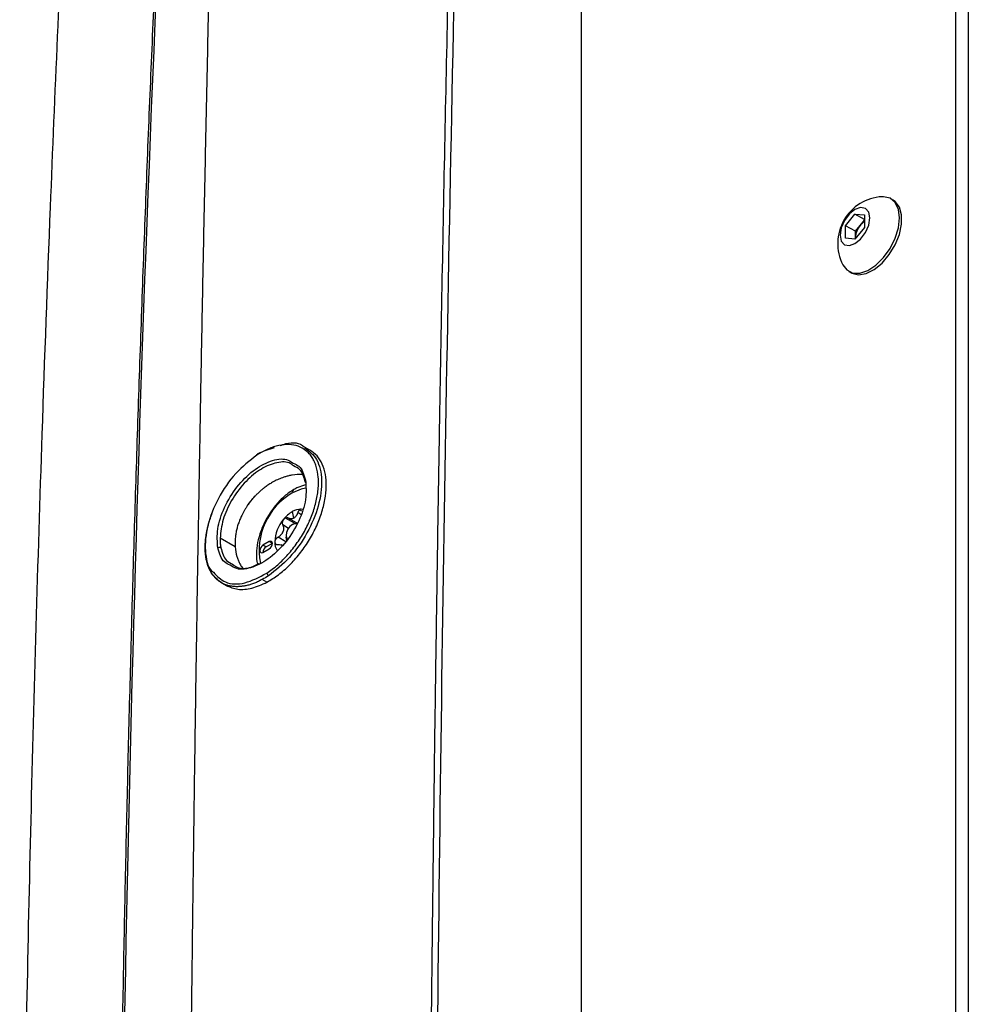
# Model space of a CAD drawing. Header units: millimetres. Extents: x 155400 to 158181, y 110534 to 115156.
# Tile 46 of 121: x 157812 to 157919, y 111589 to 111700. Entities that reach past the tile are written whole.
import ezdxf

# ---------------------------------------------------------------- set-up
doc = ezdxf.new("R2010")
doc.units = ezdxf.units.MM

msp = doc.modelspace()

# ---------------------------------------------------------------- linework, layer by layer
at = {"color": 7, "linetype": 'Continuous', "lineweight": 25}
for p, q in [((157917.79, 111514.86), (157917.79, 111843.68)), ((157919.21, 111514.05), (157919.21, 111842.87)), ((157875.45, 111493.33), (157875.45, 111799.54)), ((157910.71, 111679.99), (157910.44, 111680.14)), ((157905.33, 111677.09), (157906.39, 111678.41)), ((157906.39, 111678.41), (157907.45, 111678.32)), ((157907.45, 111677.8), (157906.39, 111678.41)), ((157907.45, 111678.32), (157907.45, 111676.9)), ((157905.33, 111675.68), (157905.33, 111677.09)), ((157906.43, 111676.46), (157905.33, 111677.09)), ((157906.43, 111676.46), (157906.96, 111677.12)), ((157906.96, 111677.12), (157907.45, 111677.72)), ((157907.45, 111676.9), (157906.39, 111675.58)), ((157906.43, 111675.75), (157906.43, 111676.46)), ((157906.39, 111675.58), (157905.33, 111675.68)), ((157906.43, 111675.75), (157906.44, 111675.64)), ((157906.43, 111675.64), (157906.43, 111675.75)), ((157905.69, 111671.92), (157905.96, 111671.76)), ((157839.07, 111651.38), (157838.77, 111651.24)), ((157839.58, 111651.63), (157840.73, 111652.01)), ((157844.74, 111651.7), (157844.2, 111652.01)), ((157842.93, 111644.01), (157842.75, 111644.74)), ((157843.82, 111644.8), (157843.57, 111644.95)), ((157843.01, 111643.42), (157841.96, 111644.02)), ((157843.21, 111643.48), (157842.29, 111644.01)), ((157843.7, 111644.43), (157843.36, 111644.63)), ((157842.32, 111642.85), (157841.66, 111643.23)), ((157842.75, 111643.27), (157842.93, 111643.37)), ((157836.28, 111640.75), (157834.58, 111641.73)), ((157840.13, 111641.35), (157839.43, 111640.95)), ((157840.49, 111641.15), (157840.13, 111641.35)), ((157842.01, 111641.34), (157841.13, 111641.85)), ((157842.04, 111642.05), (157842.04, 111641.84)), ((157839.78, 111640.74), (157839.43, 111640.95)), ((157839.43, 111640.13), (157840.13, 111640.54)), ((157840.49, 111641.15), (157839.78, 111640.74)), ((157841.67, 111640.86), (157841.47, 111640.98)), ((157839.88, 111636.76), (157839.35, 111637.07)), ((157834.72, 111636.7), (157835.26, 111636.39))]:
    msp.add_line(p, q, dxfattribs=at)
at = {"color": 7, "linetype": 'Continuous', "lineweight": 25, "flags": 128}
for points in [[(157911.42, 111677.97), (157911.3, 111678.94), (157910.94, 111679.7), (157910.36, 111680.19), (157909.61, 111680.37), (157909.44, 111680.36)], [(157905.96, 111671.76), (157906.04, 111671.72), (157906.79, 111671.54), (157907.65, 111671.68), (157908.56, 111672.14), (157909.46, 111672.87), (157910.27, 111673.82), (157910.94, 111674.93), (157911.41, 111676.11), (157911.66, 111677.27), (157911.66, 111678.32), (157911.41, 111679.2), (157910.94, 111679.83), (157910.71, 111679.99)], [(157908.07, 111677.97), (157907.94, 111678.64), (157907.58, 111679.05), (157907.03, 111679.16), (157906.39, 111678.94), (157905.75, 111678.42), (157905.2, 111677.68), (157904.84, 111676.84), (157904.71, 111676.03), (157904.84, 111675.36), (157905.2, 111674.94), (157905.75, 111674.84), (157906.39, 111675.06), (157907.03, 111675.58), (157907.58, 111676.31), (157907.94, 111677.15), (157908.07, 111677.97)], [(157905, 111672.67), (157905.46, 111672.08), (157906.13, 111671.74), (157906.94, 111671.73), (157907.84, 111672.03), (157908.75, 111672.63), (157909.61, 111673.48), (157910.36, 111674.52), (157910.94, 111675.67), (157911.3, 111676.85), (157911.42, 111677.97)], [(157838.74, 111651.14), (157838.74, 111651.17), (157838.74, 111651.2), (157838.76, 111651.22), (157838.77, 111651.24), (157838.78, 111651.24)], [(157844.23, 111647.38), (157843.74, 111647.29), (157842.75, 111646.87)], [(157843.99, 111644.95), (157843.96, 111644.97), (157843.74, 111645.01)], [(157842.75, 111643.27), (157842.48, 111643.05), (157842.25, 111642.74), (157842.1, 111642.39), (157842.04, 111642.05), (157842.1, 111641.77), (157842.2, 111641.62)], [(157843.24, 111643.33), (157843.02, 111643.37), (157842.75, 111643.27)], [(157842.93, 111643.37), (157843.27, 111643.49), (157843.34, 111643.49)], [(157840.13, 111640.54), (157840.27, 111640.65), (157840.38, 111640.8), (157840.46, 111640.98), (157840.49, 111641.15), (157840.46, 111641.29), (157840.38, 111641.38), (157840.27, 111641.4), (157840.13, 111641.35)], [(157842.12, 111641.47), (157842.11, 111641.49), (157842.04, 111641.84)], [(157839.43, 111640.95), (157839.29, 111640.84), (157839.18, 111640.68), (157839.1, 111640.51), (157839.07, 111640.33), (157839.1, 111640.19), (157839.18, 111640.1), (157839.29, 111640.08), (157839.43, 111640.13)]]:
    msp.add_lwpolyline(points, dxfattribs=at)
at = {"color": 7, "linetype": 'Continuous', "lineweight": 25}
for centre, radius, start, end in [((157909.75, 111675.06), 5.32, 93.3411, 206.6643), ((157908.73, 111675.64), 2.3, 140.2279, 177.3607), ((157908.52, 111675.89), 1.98, 122.767, 141.9377), ((157844.31, 111648.16), 0.144, 118.2927, 240.4642), ((157843.15, 111646.91), 0.402, 125.6283, 185.6824), ((157846.54, 111640.35), 7.54, 120.1759, 190.9792), ((157844.63, 111641.62), 3.64, 121.1059, 142.0213), ((157843.67, 111643.29), 1.72, 87.6422, 122.3493), ((157845.06, 111641.12), 4.3, 140.2279, 177.3607), ((157842.43, 111644.88), 1, 295.8812, 304.1134), ((157843.92, 111642.3), 1.98, 120.0087, 122.1204), ((157843.85, 111642.41), 1.85, 117.8038, 120.0094), ((157844.74, 111641.28), 3.28, 157.2886, 160.3001), ((157840.08, 111643.09), 1.72, 335.9222, 341.6664), ((157834.52, 111640.37), 0.326, 63.6293, 127.5077), ((157840.17, 111640.11), 0.743, 121.6059, 178.3994), ((157842.5, 111641.24), 1.73, 177.7063, 211.5564), ((157843.46, 111639.78), 1.07, 120.0373, 123.9881), ((157840.3, 111637.85), 0.443, 188.4717, 235.8733)]:
    msp.add_arc(centre, radius, start, end, dxfattribs=at)
for points, knots in [([(157857.96, 111502.08), (157857.97, 111505.02), (157857.98, 111510.92), (157858.01, 111519.78), (157858.05, 111528.66), (157858.1, 111537.56), (157858.15, 111546.48), (157858.21, 111555.41), (157858.28, 111564.36), (157858.36, 111573.32), (157858.44, 111582.29), (157858.54, 111591.27), (157858.64, 111600.25), (157858.75, 111609.23), (157858.86, 111618.22), (157858.99, 111627.2), (157859.12, 111636.18), (157859.26, 111645.15), (157859.45, 111656.83), (157859.71, 111671.17), (157860.04, 111688.13), (157860.4, 111704.98), (157860.79, 111721.74), (157861.2, 111738.44), (157861.64, 111755.1), (157862.11, 111771.73), (157862.61, 111788.34), (157862.96, 111799.4), (157863.14, 111804.93)], [0, 0, 0, 0, 0.028954, 0.057987, 0.087107, 0.116308, 0.145584, 0.174927, 0.204329, 0.233783, 0.26328, 0.292815, 0.322378, 0.351964, 0.381566, 0.411177, 0.440791, 0.470401, 0.5, 0.556428, 0.61247, 0.668205, 0.723711, 0.779065, 0.83433, 0.889549, 0.94476, 1, 1, 1, 1]), ([(157863.81, 111804.92), (157863, 111779.89), (157862.28, 111754.81), (157861.03, 111704.54), (157860.51, 111679.36), (157859.65, 111628.88), (157859.32, 111603.59), (157858.84, 111552.91), (157858.69, 111527.52), (157858.63, 111502.08)], [0, 0, 0, 0, 0.25, 0.25, 0.5, 0.5, 0.75, 0.75, 1, 1, 1, 1]), ([(157823.44, 111579.81), (157823.47, 111581.8), (157823.54, 111585.78), (157823.65, 111591.75), (157823.77, 111597.71), (157823.89, 111603.67), (157824.02, 111609.63), (157824.16, 111615.58), (157824.31, 111621.53), (157824.47, 111627.48), (157824.63, 111633.42), (157824.8, 111639.36), (157824.98, 111645.3), (157825.17, 111651.23), (157825.36, 111657.16), (157825.57, 111663.08), (157825.78, 111669), (157825.99, 111674.92), (157826.22, 111680.84), (157826.45, 111686.75), (157826.7, 111692.65), (157826.95, 111698.56), (157827.2, 111704.46), (157827.47, 111710.35), (157827.74, 111716.24), (157828.02, 111722.13), (157828.31, 111728.02), (157828.61, 111733.9), (157828.91, 111739.77), (157829.22, 111745.64), (157829.54, 111751.51), (157829.87, 111757.38), (157830.2, 111763.24), (157830.55, 111769.09), (157830.9, 111774.95), (157831.26, 111780.79), (157831.5, 111784.69), (157831.63, 111786.64)], [0, 0, 0, 0, 0.028486, 0.056978, 0.085475, 0.113977, 0.142485, 0.170997, 0.199515, 0.228038, 0.256566, 0.285099, 0.313637, 0.342181, 0.370729, 0.399282, 0.42784, 0.456403, 0.484971, 0.513544, 0.542122, 0.570705, 0.599292, 0.627884, 0.656481, 0.685082, 0.713688, 0.742299, 0.770914, 0.799534, 0.828159, 0.856788, 0.885422, 0.91406, 0.942702, 0.971349, 1, 1, 1, 1]), ([(157835.5, 111785.49), (157835.4, 111782.48), (157835.22, 111776.47), (157834.95, 111767.45), (157834.69, 111758.43), (157834.44, 111749.42), (157834.2, 111740.41), (157833.97, 111731.4), (157833.74, 111722.39), (157833.52, 111713.37), (157833.31, 111704.34), (157833.11, 111695.31), (157832.92, 111686.25), (157832.73, 111677.18), (157832.55, 111668.09), (157832.38, 111658.98), (157832.22, 111649.83), (157832.06, 111640.65), (157831.91, 111631.44), (157831.77, 111622.2), (157831.64, 111612.93), (157831.52, 111603.64), (157831.4, 111594.32), (157831.29, 111584.98), (157831.22, 111578.75), (157831.19, 111575.63)], [0, 0, 0, 0, 0.043264, 0.086472, 0.129632, 0.172753, 0.215844, 0.258915, 0.301974, 0.345032, 0.388102, 0.431201, 0.474348, 0.517559, 0.560853, 0.604246, 0.647757, 0.691402, 0.735176, 0.779072, 0.823077, 0.867183, 0.911379, 0.955655, 1, 1, 1, 1]), ([(157811.91, 111523.29), (157811.92, 111524.54), (157811.94, 111527.28), (157811.97, 111531.38), (157812, 111535.59), (157812.04, 111540.2), (157812.1, 111547.02), (157812.2, 111555.39), (157812.4, 111569.85), (157812.7, 111587.79), (157813.35, 111617.4), (157814.22, 111647.59), (157815.53, 111683.56), (157816.79, 111712.24), (157817.97, 111735.68), (157818.71, 111749.36), (157819.2, 111758.03), (157819.59, 111764.66), (157819.89, 111769.56), (157820.13, 111773.54), (157820.37, 111777.51), (157820.53, 111780.15), (157820.61, 111781.45)], [0, 0, 0, 0, 0.014307, 0.03125, 0.04689, 0.0625, 0.083973, 0.125, 0.158438, 0.25, 0.331399, 0.5, 0.59973, 0.749999, 0.835284, 0.875, 0.910911, 0.9375, 0.953126, 0.96875, 0.984552, 1, 1, 1, 1]), ([(157841.37, 111652.22), (157841.58, 111652.3), (157842.61, 111652.67), (157843.65, 111652.54), (157844.15, 111652.01), (157844.18, 111651.97)], [0, 0, 0, 0, 0.198013, 0.946798, 1, 1, 1, 1]), ([(157839.86, 111637.78), (157840.28, 111638.06), (157840.69, 111638.38), (157841.5, 111639.09), (157841.89, 111639.47), (157842.44, 111640.1), (157842.63, 111640.32), (157842.98, 111640.77), (157843.15, 111641), (157843.64, 111641.7), (157843.94, 111642.18), (157844.48, 111643.2), (157844.72, 111643.71), (157845.02, 111644.47), (157845.11, 111644.73), (157845.28, 111645.25), (157845.35, 111645.51), (157845.54, 111646.27), (157845.63, 111646.76), (157845.69, 111647.49), (157845.71, 111647.72), (157845.71, 111648.19), (157845.7, 111648.41), (157845.65, 111649.07), (157845.57, 111649.47), (157845.39, 111650.04), (157845.32, 111650.22), (157845.17, 111650.56), (157845.08, 111650.72), (157844.88, 111651.02), (157844.78, 111651.16), (157844.55, 111651.41), (157844.42, 111651.53), (157844.03, 111651.85), (157843.74, 111652.01), (157843.09, 111652.25), (157842.74, 111652.31), (157842.01, 111652.34), (157841.62, 111652.31), (157841.02, 111652.18), (157840.82, 111652.13), (157840.41, 111651.99), (157840.2, 111651.91), (157839.58, 111651.64), (157839.16, 111651.41), (157838.74, 111651.14)], [0, 0, 0, 0, 0.0625, 0.0625, 0.125, 0.125, 0.15625, 0.15625, 0.1875, 0.1875, 0.25, 0.25, 0.3125, 0.3125, 0.34375, 0.34375, 0.375, 0.375, 0.4375, 0.4375, 0.46875, 0.46875, 0.5, 0.5, 0.5625, 0.5625, 0.59375, 0.59375, 0.625, 0.625, 0.65625, 0.65625, 0.6875, 0.6875, 0.75, 0.75, 0.8125, 0.8125, 0.875, 0.875, 0.90625, 0.90625, 0.9375, 0.9375, 1, 1, 1, 1]), ([(157839.88, 111636.76), (157840.31, 111637.02), (157841.18, 111637.55), (157842.43, 111638.65), (157843.59, 111639.94), (157844.61, 111641.39), (157845.45, 111642.94), (157846.08, 111644.54), (157846.48, 111646.11), (157846.63, 111647.61), (157846.53, 111648.98), (157846.17, 111650.14), (157845.59, 111651.09), (157845.02, 111651.5), (157844.74, 111651.7)], [0, 0, 0, 0, 0.083801, 0.16724, 0.250463, 0.33356, 0.416774, 0.500205, 0.583511, 0.667012, 0.750531, 0.833752, 0.917134, 1, 1, 1, 1]), ([(157844.18, 111651.97), (157844.67, 111651.58), (157845.69, 111650.78), (157846.2, 111648.36), (157845.82, 111645.4), (157844.52, 111642.29), (157842.51, 111639.41), (157840.87, 111638.12), (157840.05, 111637.48)], [0, 0, 0, 0, 0.156567, 0.325166, 0.493861, 0.662593, 0.831242, 1, 1, 1, 1]), ([(157838.74, 111651.14), (157837.91, 111650.49), (157836.26, 111649.2), (157834.27, 111646.27), (157833.02, 111643.12), (157832.8, 111640.25), (157833.15, 111638.39), (157833.76, 111637.93), (157833.84, 111637.88)], [0, 0, 0, 0, 0.194212, 0.389214, 0.583711, 0.778187, 0.972704, 1, 1, 1, 1]), ([(157834.32, 111640.63), (157834.27, 111641.32), (157834.16, 111642.72), (157834.99, 111645.24), (157836.41, 111647.59), (157838.29, 111649.48), (157840.29, 111650.57), (157841.93, 111650.84), (157842.61, 111650.38), (157842.85, 111650.22)], [0, 0, 0, 0, 0.153065, 0.306128, 0.459157, 0.612058, 0.764891, 0.917728, 1, 1, 1, 1]), ([(157842.9, 111649.91), (157842.74, 111650.04), (157842.19, 111650.45), (157840.8, 111650.33), (157839.02, 111649.55), (157837.26, 111648.03), (157835.81, 111646.04), (157834.8, 111643.81), (157834.65, 111642.43), (157834.58, 111641.73)], [0, 0, 0, 0, 0.0673792, 0.2228734, 0.3783104, 0.5337238, 0.6891502, 0.8445734, 1, 1, 1, 1]), ([(157842.85, 111650.22), (157843.08, 111650.12), (157843.8, 111649.82), (157844.06, 111648.91), (157844.24, 111648.29)], [0, 0, 0, 0, 0.315798, 1, 1, 1, 1]), ([(157844.24, 111648.04), (157844.08, 111648.59), (157843.83, 111649.46), (157843.15, 111649.79), (157842.9, 111649.91)], [0, 0, 0, 0, 0.638404, 1, 1, 1, 1]), ([(157844.24, 111648.29), (157844.29, 111647.59), (157844.4, 111646.19), (157843.57, 111643.67), (157842.15, 111641.33), (157840.27, 111639.43), (157838.27, 111638.35), (157836.62, 111638.08), (157835.95, 111638.54), (157835.71, 111638.7)], [0, 0, 0, 0, 0.1538, 0.306609, 0.459348, 0.612091, 0.764893, 0.917811, 1, 1, 1, 1]), ([(157840.52, 111648.07), (157840.45, 111648.03), (157840.3, 111647.94), (157840.09, 111647.81), (157839.88, 111647.67), (157839.67, 111647.52), (157839.54, 111647.42), (157839.48, 111647.37)], [0, 0, 0, 0, 0.206232, 0.409344, 0.609338, 0.806222, 1, 1, 1, 1]), ([(157842.74, 111648.87), (157842.68, 111648.86), (157842.54, 111648.84), (157842.35, 111648.79), (157842.16, 111648.75), (157841.98, 111648.69), (157841.8, 111648.64), (157841.69, 111648.6), (157841.63, 111648.58)], [0, 0, 0, 0, 0.1809, 0.356109, 0.525625, 0.689446, 0.847572, 1, 1, 1, 1]), ([(157839.48, 111647.37), (157839.44, 111647.34), (157839.36, 111647.27), (157839.19, 111647.13), (157838.99, 111646.94), (157838.78, 111646.75), (157838.62, 111646.59), (157838.55, 111646.51), (157838.52, 111646.48)], [0, 0, 0, 0, 0.108986, 0.249525, 0.500384, 0.750905, 0.890768, 1, 1, 1, 1]), ([(157842.92, 111647.24), (157842.73, 111647.12), (157842.2, 111646.8), (157841.37, 111646.06), (157840.48, 111645.01), (157839.73, 111643.82), (157839.16, 111642.54), (157838.78, 111641.23), (157838.67, 111639.98), (157838.69, 111639.15), (157838.81, 111638.8), (157838.81, 111638.8)], [0, 0, 0, 0, 0.070694, 0.202792, 0.334515, 0.465908, 0.597402, 0.729436, 0.86259, 0.997334, 1, 1, 1, 1]), ([(157844.23, 111647.76), (157843.94, 111647.68), (157843.5, 111647.56), (157843.07, 111647.32), (157842.92, 111647.24)], [0, 0, 0, 0, 0.654603, 1, 1, 1, 1]), ([(157838.52, 111646.48), (157838.48, 111646.44), (157838.41, 111646.36), (157838.26, 111646.2), (157838.08, 111645.98), (157837.91, 111645.76), (157837.78, 111645.58), (157837.72, 111645.49), (157837.69, 111645.45)], [0, 0, 0, 0, 0.104383, 0.250014, 0.499876, 0.749853, 0.895978, 1, 1, 1, 1]), ([(157837.69, 111645.45), (157837.63, 111645.36), (157837.57, 111645.27), (157837.45, 111645.08), (157837.39, 111644.98), (157837.34, 111644.89)], [0, 0, 0, 0, 0.5, 0.5, 1, 1, 1, 1]), ([(157843.57, 111644.95), (157843.55, 111644.94), (157843.53, 111644.92), (157843.49, 111644.87), (157843.45, 111644.82), (157843.42, 111644.77), (157843.39, 111644.7), (157843.37, 111644.65), (157843.36, 111644.63)], [0, 0, 0, 0, 0.151718, 0.309271, 0.472775, 0.642337, 0.818051, 1, 1, 1, 1]), ([(157843.74, 111645.01), (157843.73, 111645.01), (157843.7, 111645.01), (157843.65, 111645), (157843.61, 111644.98), (157843.58, 111644.96), (157843.57, 111644.95)], [0, 0, 0, 0, 0.246914, 0.495698, 0.746635, 1, 1, 1, 1]), ([(157839.35, 111637.07), (157839.28, 111637.03), (157839.13, 111636.95), (157838.91, 111636.84), (157838.69, 111636.74), (157838.47, 111636.65), (157838.25, 111636.57), (157838.03, 111636.5), (157837.82, 111636.44), (157837.6, 111636.38), (157837.39, 111636.34), (157837.19, 111636.3), (157836.98, 111636.28), (157836.78, 111636.26), (157836.58, 111636.25), (157836.38, 111636.25), (157836.19, 111636.26), (157836, 111636.28), (157835.82, 111636.3), (157835.64, 111636.34), (157835.47, 111636.38), (157835.29, 111636.44), (157835.13, 111636.5), (157834.97, 111636.57), (157834.81, 111636.65), (157834.66, 111636.73), (157834.52, 111636.83), (157834.38, 111636.93), (157834.24, 111637.04), (157834.11, 111637.16), (157833.99, 111637.29), (157833.88, 111637.42), (157833.76, 111637.56), (157833.66, 111637.71), (157833.56, 111637.87), (157833.47, 111638.03), (157833.39, 111638.2), (157833.31, 111638.37), (157833.24, 111638.55), (157833.17, 111638.74), (157833.11, 111638.93), (157833.06, 111639.13), (157833.02, 111639.33), (157832.98, 111639.54), (157832.95, 111639.75), (157832.92, 111639.97), (157832.9, 111640.19), (157832.89, 111640.41), (157832.89, 111640.64), (157832.89, 111640.88), (157832.9, 111641.15), (157832.92, 111641.46), (157832.96, 111641.8), (157833.02, 111642.17), (157833.09, 111642.58), (157833.19, 111643.02), (157833.32, 111643.5), (157833.48, 111644.02), (157833.61, 111644.37), (157833.68, 111644.55)], [0, 0, 0, 0, 0.016629, 0.033194, 0.049704, 0.066165, 0.082586, 0.098972, 0.115332, 0.131672, 0.147998, 0.164318, 0.180639, 0.196965, 0.213277, 0.229568, 0.245838, 0.262087, 0.278313, 0.294517, 0.310696, 0.32685, 0.342979, 0.359081, 0.375155, 0.391207, 0.407257, 0.423307, 0.439354, 0.455392, 0.471418, 0.487426, 0.503413, 0.519373, 0.535302, 0.551196, 0.567051, 0.582871, 0.598691, 0.614517, 0.630342, 0.646164, 0.661977, 0.677777, 0.693559, 0.709319, 0.725052, 0.740755, 0.755123, 0.771307, 0.789326, 0.809195, 0.830915, 0.854488, 0.879912, 0.907186, 0.936305, 0.967261, 1, 1, 1, 1]), ([(157837.03, 111644.31), (157836.99, 111644.23), (157836.92, 111644.08), (157836.82, 111643.84), (157836.72, 111643.6), (157836.64, 111643.36), (157836.59, 111643.2), (157836.56, 111643.12)], [0, 0, 0, 0, 0.200185, 0.400262, 0.600247, 0.800154, 1, 1, 1, 1]), ([(157841.76, 111643.86), (157841.75, 111643.85), (157841.72, 111643.81), (157841.68, 111643.75), (157841.66, 111643.68), (157841.63, 111643.62), (157841.62, 111643.53), (157841.61, 111643.44), (157841.62, 111643.33), (157841.65, 111643.26), (157841.66, 111643.23)], [0, 0, 0, 0, 0.097875, 0.196697, 0.29658, 0.397634, 0.499966, 0.655549, 0.822147, 1, 1, 1, 1]), ([(157841.96, 111644.02), (157841.94, 111644.01), (157841.91, 111644), (157841.85, 111643.96), (157841.8, 111643.92), (157841.77, 111643.88), (157841.76, 111643.86)], [0, 0, 0, 0, 0.253365, 0.504302, 0.753086, 1, 1, 1, 1]), ([(157842.29, 111644.01), (157842.28, 111644.02), (157842.24, 111644.04), (157842.18, 111644.05), (157842.13, 111644.06), (157842.07, 111644.06), (157842.01, 111644.04), (157841.98, 111644.03), (157841.96, 111644.02)], [0, 0, 0, 0, 0.1819493, 0.3576626, 0.5272246, 0.6907293, 0.8482819, 1, 1, 1, 1]), ([(157842.86, 111643.97), (157842.84, 111643.97), (157842.8, 111643.95), (157842.72, 111643.93), (157842.65, 111643.92), (157842.55, 111643.92), (157842.43, 111643.94), (157842.34, 111643.99), (157842.29, 111644.01)], [0, 0, 0, 0, 0.118955, 0.241753, 0.368585, 0.499622, 0.734116, 1, 1, 1, 1]), ([(157843.36, 111644.63), (157843.35, 111644.6), (157843.33, 111644.53), (157843.3, 111644.44), (157843.26, 111644.37), (157843.2, 111644.26), (157843.11, 111644.15), (157843.03, 111644.08), (157842.99, 111644.05)], [0, 0, 0, 0, 0.136832, 0.265737, 0.386769, 0.49999, 0.757495, 1, 1, 1, 1]), ([(157844.7, 111643.75), (157844.69, 111643.77), (157844.68, 111643.81), (157844.66, 111643.82), (157844.65, 111643.82)], [0, 0, 0, 0, 0.6541185, 1, 1, 1, 1]), ([(157836.56, 111643.12), (157836.54, 111643.04), (157836.49, 111642.88), (157836.43, 111642.64), (157836.38, 111642.4), (157836.34, 111642.16), (157836.32, 111642), (157836.31, 111641.92)], [0, 0, 0, 0, 0.199073, 0.398594, 0.59858, 0.799043, 1, 1, 1, 1]), ([(157841.66, 111643.23), (157841.68, 111643.2), (157841.7, 111643.15), (157841.73, 111643.06), (157841.74, 111642.98), (157841.76, 111642.87), (157841.76, 111642.72), (157841.73, 111642.6), (157841.72, 111642.55)], [0, 0, 0, 0, 0.136832, 0.265737, 0.386769, 0.49999, 0.757495, 1, 1, 1, 1]), ([(157834.58, 111641.73), (157834.57, 111641.67), (157834.57, 111641.54), (157834.58, 111641.35), (157834.59, 111641.17), (157834.61, 111641), (157834.63, 111640.82), (157834.65, 111640.71), (157834.66, 111640.66)], [0, 0, 0, 0, 0.170005, 0.338951, 0.506627, 0.672823, 0.837337, 1, 1, 1, 1]), ([(157841.13, 111641.85), (157841.11, 111641.84), (157841.07, 111641.81), (157841.01, 111641.77), (157840.95, 111641.72), (157840.91, 111641.67), (157840.86, 111641.6), (157840.81, 111641.51), (157840.78, 111641.41), (157840.77, 111641.35), (157840.77, 111641.31)], [0, 0, 0, 0, 0.108101, 0.212121, 0.312109, 0.408115, 0.500199, 0.669962, 0.836392, 1, 1, 1, 1]), ([(157841.65, 111642.38), (157841.64, 111642.36), (157841.61, 111642.3), (157841.56, 111642.23), (157841.5, 111642.15), (157841.41, 111642.06), (157841.29, 111641.95), (157841.19, 111641.88), (157841.13, 111641.85)], [0, 0, 0, 0, 0.118955, 0.241753, 0.368585, 0.499622, 0.734116, 1, 1, 1, 1]), ([(157835.71, 111638.7), (157835.48, 111638.79), (157834.76, 111639.1), (157834.5, 111640.01), (157834.32, 111640.63)], [0, 0, 0, 0, 0.31631, 1, 1, 1, 1]), ([(157834.66, 111640.66), (157834.82, 111640.11), (157835.07, 111639.24), (157835.75, 111638.91), (157836, 111638.79)], [0, 0, 0, 0, 0.638561, 1, 1, 1, 1]), ([(157840.77, 111641.31), (157840.77, 111641.29), (157840.77, 111641.26), (157840.79, 111641.2), (157840.81, 111641.16), (157840.83, 111641.11), (157840.88, 111641.07), (157840.94, 111641.03), (157841.03, 111641.01), (157841.09, 111641.01), (157841.13, 111641.01)], [0, 0, 0, 0, 0.097875, 0.196697, 0.29658, 0.397634, 0.499966, 0.655549, 0.822147, 1, 1, 1, 1]), ([(157841.13, 111641.01), (157841.24, 111641.01), (157841.4, 111641.01), (157841.51, 111640.94), (157841.54, 111640.92)], [0, 0, 0, 0, 0.667468, 1, 1, 1, 1]), ([(157834.86, 111636.62), (157834.31, 111637.03), (157833.27, 111637.81), (157833.05, 111639.45), (157832.94, 111640.23)], [0, 0, 0, 0, 0.521535, 1, 1, 1, 1]), ([(157836.47, 111639.67), (157836.49, 111639.61), (157836.53, 111639.48), (157836.61, 111639.28), (157836.69, 111639.09), (157836.77, 111638.91), (157836.84, 111638.79), (157836.87, 111638.73)], [0, 0, 0, 0, 0.19549, 0.393228, 0.593221, 0.795476, 1, 1, 1, 1]), ([(157836, 111638.79), (157836.16, 111638.66), (157836.71, 111638.26), (157837.83, 111638.28), (157838.74, 111638.74), (157839.05, 111638.9)], [0, 0, 0, 0, 0.220405, 0.728633, 1, 1, 1, 1]), ([(157833.84, 111637.88), (157834.24, 111637.45), (157835.13, 111636.53), (157837.34, 111636.46), (157839.02, 111637.34), (157839.86, 111637.78)], [0, 0, 0, 0, 0.300563, 0.650314, 1, 1, 1, 1]), ([(157835.26, 111636.39), (157835.69, 111636.21), (157836.55, 111635.86), (157838.16, 111635.99), (157839.31, 111636.5), (157839.88, 111636.76)], [0, 0, 0, 0, 0.332849, 0.66621, 1, 1, 1, 1])]:
    msp.add_open_spline(points, degree=3, knots=knots, dxfattribs=at)
for points in [[(157831.82, 111786.66), (157827.51, 111718.68), (157824.78, 111649.7), (157823.63, 111579.8)], [(157841.08, 111648.35), (157840.89, 111648.27), (157840.71, 111648.17), (157840.52, 111648.07)], [(157841.63, 111648.58), (157841.44, 111648.51), (157841.25, 111648.43), (157841.08, 111648.35)], [(157843.83, 111648.93), (157843.48, 111648.95), (157843.11, 111648.93), (157842.74, 111648.87)], [(157837.69, 111645.45), (157837.94, 111645.81), (157838.22, 111646.16), (157838.52, 111646.48)], [(157837.34, 111644.89), (157837.23, 111644.7), (157837.12, 111644.51), (157837.03, 111644.31)], [(157836.31, 111641.92), (157836.27, 111641.51), (157836.26, 111641.12), (157836.28, 111640.74)], [(157836.28, 111640.74), (157836.31, 111640.37), (157836.38, 111640.01), (157836.47, 111639.67)], [(157836.87, 111638.73), (157836.96, 111638.59), (157837.05, 111638.45), (157837.15, 111638.32)], [(157840.05, 111637.48), (157839.82, 111637.33), (157839.59, 111637.19), (157839.35, 111637.07)]]:
    msp.add_open_spline(points, degree=3, dxfattribs=at)

doc.saveas('drawing.dxf')
